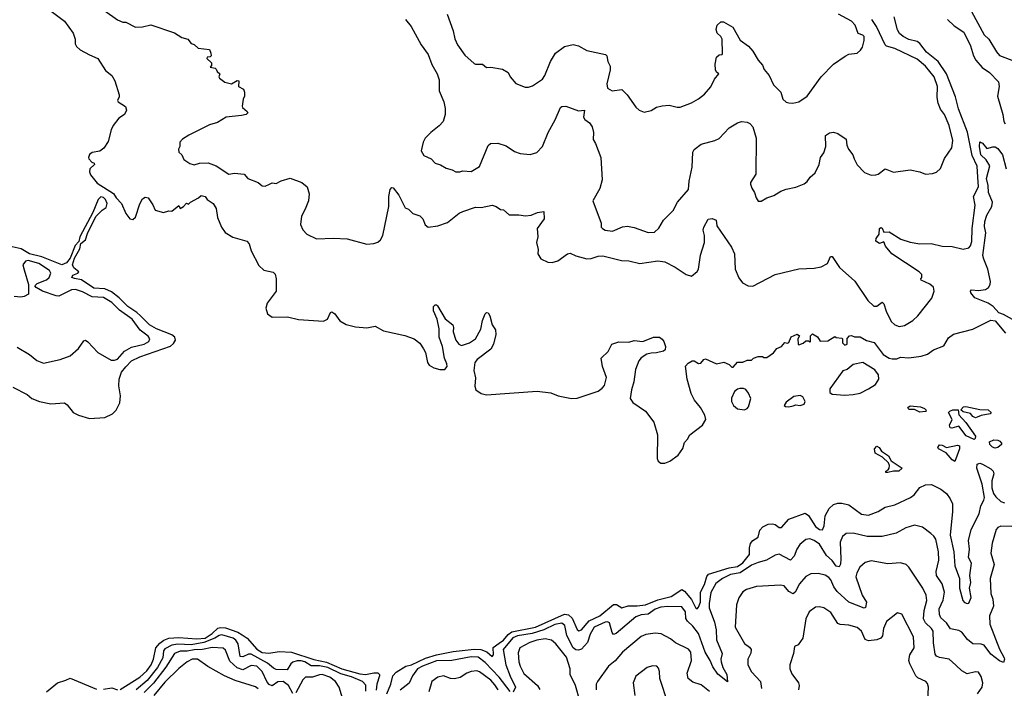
# Model space of a CAD drawing. Extents: x 2086813 to 2278017, y 548126 to 753336.
# Tile 144 of 256: x 2112154 to 2119221, y 659706 to 664505. Entities that reach past the tile are written whole.
import ezdxf

# ---------------------------------------------------------------- set-up
doc = ezdxf.new("R2010")
doc.units = 0

msp = doc.modelspace()

# ---------------------------------------------------------------- linework, layer by layer
at = {"layer": '0CON10XD'}
for points in [[(2112380.6, 664565), (2112475, 664493.3), (2112537.3, 664407.3), (2112552, 664365), (2112550.9, 664330.8), (2112561.3, 664311.3), (2112587.3, 664287.3), (2112655, 664253.2), (2112715, 664226.7), (2112770.7, 664140.7), (2112815, 664104.5), (2112835.5, 664065.5), (2112868.1, 663965), (2112868.6, 663951.4), (2112856.7, 663925), (2112860, 663915), (2112912.7, 663882.7), (2112919.5, 663855), (2112905.4, 663825), (2112865, 663797.7), (2112824.7, 663745), (2112810.5, 663715), (2112788.5, 663631.5), (2112757.3, 663582.7), (2112727.9, 663562.1), (2112675, 663552), (2112655, 663536.2), (2112647.5, 663515), (2112650.8, 663505), (2112670.9, 663480.9), (2112687.5, 663475), (2112690, 663465), (2112657.5, 663435), (2112653.6, 663413.6), (2112661.7, 663391.7), (2112710.5, 663330.5), (2112827.4, 663257.4), (2112846.2, 663225), (2112884.5, 663185), (2112915, 663112.5), (2112944.2, 663074.2), (2112965, 663070), (2112985, 663086.7), (2113016.2, 663183.8), (2113035, 663220), (2113055, 663230), (2113075, 663226.7), (2113110, 663175), (2113127, 663137), (2113185, 663120), (2113225, 663132.5), (2113245, 663130), (2113295, 663170), (2113305, 663150), (2113330, 663165), (2113351.7, 663188.3), (2113365, 663180), (2113380, 663195), (2113437.5, 663225), (2113455, 663242.5), (2113485.8, 663235.8), (2113500, 663215), (2113542, 663185), (2113565, 663150), (2113574.4, 663084.4), (2113602.5, 663015), (2113628.2, 662978.2), (2113684.6, 662944.6), (2113785, 662914.3), (2113800, 662895), (2113816.2, 662845), (2113869.9, 662739.9), (2113905, 662707.6), (2113972.7, 662692.7), (2113987.5, 662677.5), (2113995.3, 662645), (2113993.5, 662555), (2113930.6, 662469.4), (2113920.6, 662435), (2113932.9, 662392.9), (2113965, 662369.4)], [(2112765, 664567.5), (2112855, 664503.3), (2112895, 664486.7), (2112915.8, 664485.8), (2112985, 664452), (2113035.9, 664454.1), (2113095, 664468.8), (2113265, 664411.2), (2113316.4, 664376.4), (2113360, 664365), (2113383.6, 664333.6), (2113406.1, 664326.1), (2113435, 664300), (2113515, 664290), (2113526.2, 664265), (2113527.5, 664245), (2113521.7, 664238.3), (2113500, 664235), (2113497.5, 664225), (2113530, 664195), (2113530, 664175), (2113520, 664165), (2113557, 664157), (2113565, 664150), (2113571.7, 664131.7), (2113590, 664115), (2113582.5, 664095), (2113587.5, 664085), (2113626.4, 664056.4), (2113675, 664043.3), (2113715, 664067.5), (2113727.5, 664065), (2113723.3, 664025), (2113760, 664005), (2113767.5, 663985), (2113767.5, 663955), (2113756.7, 663935), (2113750, 663885), (2113753.3, 663875), (2113787.5, 663845), (2113790, 663835), (2113780, 663825), (2113745, 663815.8), (2113635, 663806), (2113574.2, 663765.8), (2113515, 663749.2), (2113367.5, 663675), (2113322.7, 663647.3), (2113303.3, 663625), (2113303.3, 663595), (2113293.8, 663575), (2113296.7, 663555), (2113316.7, 663535), (2113332.3, 663502.3), (2113375, 663473.3), (2113405, 663463.8), (2113445, 663473.8), (2113507, 663477), (2113563.3, 663455), (2113655, 663396.7), (2113695, 663402.5), (2113765, 663396.2), (2113790, 663365), (2113865, 663336.7), (2113895, 663313.3), (2113915, 663308.8), (2113947.5, 663325), (2113966.1, 663333.9), (2113995, 663330), (2114031.2, 663348.8), (2114095, 663366.2), (2114177.5, 663335), (2114217.5, 663305), (2114232.5, 663255), (2114226, 663205), (2114203.8, 663145), (2114176, 663095), (2114170, 663035), (2114186.8, 662996.8), (2114215, 662966), (2114285, 662932), (2114405, 662936.9), (2114505, 662930.8), (2114645.8, 662894.2), (2114695, 662898.6), (2114725, 662908), (2114743.8, 662925), (2114761.2, 662955), (2114804, 663165), (2114802, 663235), (2114813.6, 663286.4), (2114825, 663300), (2114835, 663297.5), (2114874.2, 663245), (2114920, 663155), (2114944.1, 663144.1), (2114974.3, 663114.3), (2115025, 663095.8), (2115046.3, 663076.3), (2115065, 663033.3), (2115085, 663016.2), (2115155, 663024.3), (2115225, 663048), (2115307.5, 663115), (2115335, 663128.8), (2115425, 663158.8), (2115465, 663156.7), (2115545, 663172.5), (2115573.6, 663163.6), (2115605, 663142.5), (2115625, 663140), (2115667, 663103), (2115735, 663103.8), (2115783.9, 663096.1), (2115825, 663101.2), (2115869.5, 663120.5), (2115915, 663127.5), (2115918.6, 663075), (2115867.5, 663005), (2115873.3, 662945), (2115863.9, 662906.1), (2115873.8, 662855), (2115872, 662825), (2115895, 662788.8), (2115945, 662764), (2115975, 662762), (2116015, 662772.9), (2116085, 662823.8), (2116105, 662828), (2116145, 662810), (2116225, 662788.8), (2116255, 662790), (2116305, 662806.9), (2116339.3, 662810.7), (2116473, 662777), (2116525, 662773.5), (2116605.5, 662754.5), (2116735, 662774), (2116785, 662766.2), (2116857.6, 662727.6), (2116937.5, 662675), (2116975, 662663.3), (2117015, 662696.2), (2117025.6, 662715), (2117038.9, 662815), (2117069.2, 662905), (2117069.2, 662955), (2117060, 662995), (2117064, 663015), (2117095, 663072.5), (2117123, 663077), (2117152.5, 663065), (2117156.7, 663025), (2117262.6, 662872.6), (2117283.5, 662825), (2117288.5, 662715), (2117315, 662651.2), (2117342, 662615), (2117383.3, 662595), (2117415, 662590.9), (2117575.8, 662675), (2117745, 662717.3), (2117855, 662722.2), (2117905, 662731.1), (2117950.8, 662755), (2117972, 662805), (2117985, 662805.8), (2118038, 662725), (2118147.1, 662627.1), (2118240.2, 662490.2), (2118285, 662448.8), (2118305, 662448), (2118345, 662476.7), (2118355, 662466.2), (2118372.1, 662412.1), (2118409.4, 662339.4), (2118433.8, 662315), (2118466.6, 662303.4), (2118505, 662308.9), (2118564.3, 662345), (2118600.9, 662379.1), (2118700, 662505), (2118716.7, 662555), (2118711.4, 662585), (2118685.8, 662605.8), (2118624.5, 662634.5), (2118621.2, 662645), (2118628, 662655), (2118627.5, 662675), (2118609.2, 662695), (2118413.8, 662823.8), (2118368.6, 662878.6), (2118355, 662910), (2118325, 662897.5), (2118297.5, 662915), (2118300, 662935), (2118322.5, 662965), (2118323.9, 663006.1), (2118335, 663012.5), (2118345, 663007.5), (2118355, 662980), (2118395, 662981.2), (2118478.3, 662928.3), (2118545, 662907.7), (2118615, 662894.7), (2118695, 662898), (2118775, 662879.5), (2118846.3, 662876.3), (2118925, 662858), (2118965, 662866), (2118978, 662882), (2118986.7, 662913.3), (2118988.9, 663005), (2119012.6, 663172.6), (2118999.6, 663235), (2119036, 663304), (2119031, 663375), (2119025, 663453.8), (2118989, 663529), (2118957.5, 663697.5), (2118891, 663865), (2118871.3, 663951.3), (2118805.5, 664115.5), (2118745.9, 664205), (2118661.7, 664271.7), (2118615, 664334.7), (2118595, 664347.6), (2118535, 664363.5), (2118495, 664382.9), (2118468.6, 664405), (2118452.9, 664432.9), (2118429.8, 664525)], [(2115222.9, 664545), (2115265.7, 664425), (2115277.9, 664367.9), (2115296, 664325), (2115349.7, 664249.7), (2115415, 664191.2), (2115426.1, 664186.1), (2115475, 664186.2), (2115505, 664162.5), (2115535, 664163.3), (2115619.5, 664149.5), (2115660, 664125), (2115674.2, 664094.2), (2115715, 664046.7), (2115781.2, 664021.2), (2115805, 664019.2), (2115835, 664028.8), (2115905, 664078.6), (2115922.7, 664105), (2115964.1, 664205), (2115998.2, 664265), (2116065, 664312.7), (2116125, 664326.9), (2116165, 664317.1), (2116225, 664284.4), (2116358.8, 664255), (2116367.5, 664245), (2116376, 664205), (2116391.2, 664171.2), (2116390.6, 664145), (2116368.6, 664045), (2116373.4, 664013.4), (2116405, 663994), (2116475, 664003.8), (2116514, 663965), (2116575, 663877.5), (2116600, 663855), (2116635, 663840), (2116685, 663853.3), (2116725, 663876.7), (2116765, 663886.2), (2116815, 663891.2), (2116873.6, 663876.4), (2116893, 663877), (2116975, 663908.8), (2117025, 663936.2), (2117069.7, 663970.3), (2117115, 664023.3), (2117141.7, 664078.3), (2117172.5, 664115), (2117155, 664128.8), (2117147.1, 664145), (2117145.6, 664185.6), (2117154.5, 664235), (2117175, 664252), (2117196.1, 664253.9), (2117198, 664262), (2117194.4, 664364.4), (2117185, 664383.8), (2117159.1, 664409.1), (2117151.4, 664435), (2117159.4, 664465), (2117185, 664489.2), (2117205, 664489.4), (2117271.3, 664451.3), (2117325, 664358.8), (2117384.3, 664315), (2117415, 664278), (2117453.1, 664213.1), (2117485, 664178.8), (2117497.5, 664147.5), (2117533.5, 664103.5), (2117565, 664036.7), (2117616.7, 663985), (2117630, 663935), (2117655, 663913.3), (2117675, 663906.7), (2117703.6, 663906.4), (2117745, 663916.2), (2117806.2, 663955), (2117905, 664093.8), (2117995, 664186), (2118078.1, 664241.9), (2118105, 664256), (2118165, 664263.8), (2118187.5, 664285), (2118201.7, 664308.3), (2118215.5, 664354.5), (2118214.3, 664384.3), (2118205, 664394), (2118172.9, 664405), (2118150, 664465), (2118125, 664494.3), (2118030.8, 664545)], [(2118985, 664563.8), (2119076.7, 664395), (2119109.4, 664365), (2119163.8, 664273.8), (2119186.6, 664246.6), (2119275, 664214)], [(2114922, 664505), (2114964, 664455), (2115034.2, 664325), (2115084.4, 664255), (2115111.9, 664181.9), (2115151.1, 664115), (2115163.6, 664073.6), (2115164.4, 663995), (2115198.1, 663915), (2115206.6, 663866.6), (2115206.9, 663825), (2115192.9, 663775), (2115165, 663742.5), (2115104.2, 663695), (2115065, 663654), (2115048.6, 663625), (2115034.4, 663564.4), (2115055, 663530), (2115106.6, 663506.6), (2115135, 663474), (2115175, 663464), (2115215, 663440), (2115257.7, 663427.7), (2115285, 663412), (2115313.3, 663413.3), (2115335, 663418.8), (2115395, 663416), (2115455, 663452), (2115515, 663602.5), (2115532.9, 663617.1), (2115585, 663617.8), (2115645, 663598.9), (2115705, 663558.1), (2115745, 663543.1), (2115817.3, 663537.3), (2115865, 663552.5), (2115905.4, 663594.6), (2115947.1, 663695), (2115997.1, 663785), (2116035, 663873.3), (2116045, 663881.2), (2116073.9, 663883.9), (2116165, 663851.2), (2116206.7, 663855), (2116200, 663805), (2116209.1, 663789.1), (2116243.1, 663765), (2116261.9, 663735), (2116271.9, 663695), (2116270, 663645), (2116287.1, 663615), (2116324.6, 663515), (2116333.8, 663355), (2116317.9, 663292.1), (2116266.7, 663205), (2116326.2, 663045), (2116327.5, 663015), (2116337.5, 663005), (2116355, 662993.8), (2116407.7, 662987.7), (2116481.1, 663018.9), (2116515, 663021.5), (2116565, 663013.3), (2116665, 662977.5), (2116710.2, 662979.8), (2116740.7, 663009.3), (2116773.8, 663065), (2116844.1, 663135.9), (2116873.8, 663195), (2116953.8, 663285), (2116959.2, 663345), (2116980, 663445), (2116984.4, 663555), (2116995, 663574), (2117045, 663611.9), (2117143.2, 663636.8), (2117175, 663652), (2117245, 663728.8), (2117305, 663763.3), (2117335, 663773.3), (2117375, 663768.8), (2117395, 663760), (2117415.7, 663735.7), (2117440, 663655), (2117437.1, 663395), (2117399.2, 663335), (2117398.6, 663325), (2117408.6, 663295), (2117427.5, 663265), (2117438.8, 663225), (2117455, 663203.3), (2117475, 663201.2), (2117515, 663225.8), (2117566.8, 663243.2), (2117617.5, 663275), (2117655, 663289.2), (2117725, 663302), (2117785, 663327.5), (2117805, 663342.5), (2117827.5, 663375), (2117863.6, 663406.4), (2117892.5, 663465), (2117902.5, 663515), (2117925, 663550), (2117938.8, 663595), (2117936.1, 663673.9), (2117965, 663692), (2117995, 663696.2), (2118025, 663688.8), (2118085, 663647.5), (2118090, 663605), (2118103.3, 663575), (2118133.3, 663535), (2118142, 663505), (2118165, 663463.3), (2118216.8, 663406.8), (2118265, 663389.4), (2118298.9, 663391.1), (2118315, 663395.6), (2118365, 663434.2), (2118425, 663410), (2118545, 663426), (2118615, 663413.8), (2118655, 663396.2), (2118705, 663400), (2118735, 663410), (2118762.3, 663437.7), (2118792.3, 663507.7), (2118843.8, 663585), (2118851.7, 663638.3), (2118824.4, 663745), (2118791.1, 663825), (2118763.1, 663863.1), (2118745.4, 663905), (2118739.2, 663945), (2118740.6, 664025), (2118718.1, 664095), (2118655, 664172.1), (2118595, 664221.6), (2118435, 664298.9), (2118375.6, 664315.6), (2118365, 664324.2), (2118302.3, 664455), (2118269.4, 664505)], [(2118812.5, 664505), (2118859.9, 664459.9), (2118931.2, 664415), (2118976.9, 664316.9), (2118998.8, 664245), (2119015.2, 664215.2), (2119062.4, 664162.4), (2119113.8, 664125), (2119178, 664058), (2119184.6, 664025), (2119172.9, 663955), (2119209.6, 663825), (2119217.9, 663775), (2119227.7, 663757.7)], [(2119301.1, 662341.1), (2119215, 662388.6), (2119180.8, 662400.8), (2119140, 662445), (2119105, 662470), (2119009.1, 662509.1), (2118981.1, 662545), (2118978.6, 662555), (2118985, 662566.7), (2119035, 662560.5), (2119085, 662568.5), (2119106.4, 662583.6), (2119119.2, 662605), (2119121.6, 662625), (2119103.4, 662715), (2119073, 662785), (2119066.9, 662813.1), (2119088.7, 662975), (2119079.5, 663019.5), (2119081.2, 663055), (2119095, 663100.8), (2119130.8, 663165), (2119135.3, 663194.7), (2119107.6, 663265), (2119105.6, 663315.6), (2119094, 663365), (2119117.8, 663455), (2119089.9, 663499.9), (2119051.9, 663535), (2119042, 663595), (2119045, 663628.8), (2119065, 663618.8), (2119095, 663580), (2119137.5, 663592.5), (2119155, 663591.5), (2119175, 663579.1), (2119206.8, 663535), (2119234.4, 663434.4)], [(2112105, 661867.5), (2112206.7, 661815), (2112241.2, 661785), (2112296.9, 661763.1), (2112378.3, 661748.3), (2112475, 661755.6), (2112495, 661740.8), (2112538, 661685), (2112575, 661665.6), (2112655, 661641.5), (2112765, 661648.7), (2112819.6, 661675), (2112845, 661701.5), (2112873.2, 661755), (2112878, 661805), (2112866.3, 661876.3), (2112867.3, 661925), (2112885.4, 661974.6), (2112915, 662012.8), (2112956.8, 662055), (2113015, 662085.7), (2113235, 662162.2), (2113258.6, 662181.4), (2113272.4, 662205), (2113268.1, 662225), (2113245, 662243.5), (2113135, 662285.1), (2113085, 662313.9), (2113020.2, 662380.2), (2112995, 662403.3), (2112929.5, 662445), (2112868.6, 662508.6), (2112811.5, 662551.5), (2112765, 662573.7), (2112685, 662576.8), (2112598.3, 662638.3), (2112546.4, 662646.3), (2112527.8, 662655), (2112535, 662671.8), (2112571.2, 662685), (2112578.1, 662695), (2112542.7, 662722.7), (2112533.5, 662745), (2112547.8, 662792.2), (2112585, 662858.9), (2112592.9, 662897.1), (2112626.3, 662923.7), (2112639.7, 662970.3), (2112699, 663091), (2112745, 663138), (2112774.4, 663155.6), (2112782.2, 663185), (2112770.6, 663215), (2112755, 663228.1), (2112735, 663234.2), (2112716.4, 663213.6), (2112679.1, 663120.9), (2112584.9, 662945.1), (2112577.2, 662912.8), (2112553, 662885), (2112516.9, 662793.1), (2112489.6, 662760.4), (2112455, 662746.1), (2112311.7, 662801.7), (2112224.6, 662825), (2112165, 662859.1), (2112057.1, 662885)], [(2112135, 662153.6), (2112225, 662100.9), (2112277.8, 662057.8), (2112325, 662039.5), (2112443.6, 662066.4), (2112515, 662092.9), (2112575.5, 662144.5), (2112615, 662198.8), (2112625, 662203.8), (2112642.7, 662192.7), (2112713.8, 662115), (2112810.3, 662060.3), (2112835, 662060), (2112855, 662068.6), (2112905, 662126.2), (2112955, 662153.8), (2113046.9, 662175), (2113081.1, 662195), (2113087.8, 662215), (2113075, 662232.9), (2113017.2, 662277.2), (2112961.1, 662355), (2112869.5, 662419.5), (2112814.6, 662475), (2112755, 662510), (2112675, 662514.8), (2112605, 662551.4), (2112555, 662569), (2112525, 662564.8), (2112435, 662520.8), (2112415, 662522.5), (2112316.8, 662556.8), (2112272.5, 662582.5), (2112263.3, 662595), (2112279.1, 662610.9), (2112345, 662638.4), (2112365, 662654.1), (2112377.4, 662685), (2112366.8, 662705), (2112291.8, 662755), (2112214.4, 662775.6), (2112195, 662770.7), (2112176.8, 662745), (2112185, 662710), (2112216.7, 662605), (2112217.5, 662535), (2112185, 662517.5), (2112163, 662513), (2112115, 662517.5)], [(2113965, 662369.4), (2114075, 662372.7), (2114155, 662353.8), (2114335, 662341.9), (2114362.5, 662355), (2114385, 662402.5), (2114395, 662407.1), (2114415, 662394.4), (2114452.1, 662342.1), (2114497.6, 662317.6), (2114565, 662300), (2114645, 662292.5), (2114705, 662305.1), (2114765, 662272), (2114917.3, 662237.3), (2114985, 662213), (2115025, 662183.1), (2115052, 662142), (2115065.2, 662115), (2115081.5, 662045), (2115093.2, 662025), (2115125, 662005.7), (2115170, 661995), (2115205.9, 661994.1), (2115222.7, 662015), (2115220.4, 662035), (2115202.6, 662075), (2115188.6, 662158.6), (2115163.4, 662225), (2115165.4, 662285), (2115149.6, 662355), (2115122.9, 662415), (2115124.5, 662445), (2115135, 662457.5), (2115145, 662458.8), (2115151.9, 662451.9), (2115208.1, 662358.1), (2115262.9, 662315), (2115268.2, 662295), (2115265.8, 662265), (2115284.7, 662205), (2115304.8, 662174.8), (2115325, 662166), (2115382.9, 662185), (2115425.7, 662215), (2115464.1, 662284.1), (2115474.6, 662345.4), (2115495, 662393.8), (2115505, 662404), (2115515, 662400), (2115528.2, 662378.2), (2115544.6, 662314.6), (2115569.3, 662279.3), (2115571.5, 662245), (2115554.6, 662175.4), (2115535, 662140), (2115436.9, 662065), (2115420.9, 662045), (2115412.9, 661987.1), (2115424.4, 661935), (2115420.9, 661875), (2115428.2, 661848.2), (2115465, 661820.6), (2115505, 661811.5), (2115868.5, 661838.5), (2115966.6, 661826.6), (2116017.5, 661805), (2116115, 661785.6), (2116155, 661787.1), (2116305, 661838), (2116335, 661858.8), (2116350.9, 661879.1), (2116365.7, 661935.7), (2116336.7, 662015), (2116326.7, 662075), (2116377.3, 662122.7), (2116403.8, 662176.2), (2116455, 662193.3), (2116525, 662190), (2116565, 662202.5), (2116626.1, 662193.9), (2116703, 662227), (2116745, 662226.7), (2116765, 662212.5), (2116776.7, 662195), (2116788.3, 662158.3), (2116786.7, 662135), (2116773.9, 662126.1), (2116725, 662113.8), (2116685, 662110), (2116655, 662103.3), (2116615, 662076.7), (2116596.7, 662055), (2116574, 661995), (2116562.5, 661905), (2116545, 661847.5), (2116535.8, 661785), (2116555, 661757.5), (2116644.7, 661694.7), (2116705.8, 661615.8), (2116731.6, 661525), (2116728.2, 661355), (2116735.4, 661335.4), (2116755, 661321.9), (2116785, 661322.2), (2116818.8, 661335), (2116880.9, 661379.1), (2116913.6, 661426.4), (2116925, 661470), (2116947.5, 661495), (2116962.5, 661525), (2117055, 661593.8), (2117077.5, 661635), (2117072, 661665), (2117040.9, 661720.9), (2116998, 661775), (2116972.3, 661822.3), (2116943.3, 661925), (2116933, 662017), (2116951.2, 662038.8), (2116980, 662055), (2116995, 662056.7), (2117025, 662037.5), (2117041.7, 662038.3), (2117063.6, 662066.4), (2117075, 662070), (2117153.9, 662033.9), (2117207, 662047), (2117245, 662030), (2117265, 662010), (2117275, 662010), (2117305, 662047.5), (2117343, 662047), (2117375, 662060), (2117405, 662060), (2117420, 662075), (2117453.9, 662086.1), (2117485, 662087.5), (2117495, 662080), (2117515, 662080), (2117565, 662112.5), (2117587.5, 662145), (2117620.7, 662159.3), (2117645, 662187.5), (2117665, 662182.5), (2117675, 662187.5), (2117692, 662228), (2117735, 662247.5), (2117750, 662235), (2117737.5, 662215), (2117740, 662175), (2117745, 662170), (2117777, 662183), (2117795, 662200), (2117815, 662200), (2117825, 662190), (2117830, 662195), (2117830, 662235), (2117845, 662250), (2117879.3, 662229.3), (2117898.3, 662198.3), (2117955, 662200), (2118005, 662230), (2118015, 662222.5), (2118055, 662220), (2118060, 662215), (2118060, 662185), (2118075, 662167.5), (2118092.5, 662175), (2118093, 662217), (2118110, 662235), (2118125, 662237.5), (2118145, 662227.5), (2118185, 662228.8), (2118231.3, 662201.3), (2118287.4, 662187.4), (2118351.5, 662101.5), (2118395, 662075.7), (2118415, 662071.4), (2118449.3, 662070.7), (2118475, 662082.5), (2118535, 662078.6), (2118625, 662089.4), (2118668.8, 662105), (2118712, 662135), (2118786.8, 662163.2), (2118819.2, 662220.8), (2118855, 662248.6), (2118995, 662282.7), (2119125, 662348), (2119155, 662343.3), (2119230, 662255)], [(2118075, 661810), (2118135, 661814.8), (2118185, 661823.1), (2118245, 661855.7), (2118295, 661886), (2118319.4, 661925), (2118316.6, 661956.6), (2118292.1, 661992.1), (2118205, 662043.8), (2118135, 662030), (2118092.5, 661995), (2118062.5, 661985), (2117968.8, 661855), (2117968.3, 661828.3), (2117985, 661816.2), (2118075, 661810)], [(2117355, 661704.3), (2117375, 661713.8), (2117384.4, 661725.6), (2117400.8, 661785), (2117383.8, 661825), (2117365, 661850), (2117348.3, 661858.3), (2117321.7, 661858.3), (2117305, 661853.3), (2117284.2, 661835.8), (2117261.7, 661788.3), (2117262.5, 661765), (2117278, 661735), (2117305, 661712.5), (2117355, 661704.3)], [(2117675, 661726.2), (2117705, 661734), (2117725, 661740), (2117755, 661736.2), (2117783.3, 661745), (2117791.2, 661765), (2117775, 661797.5), (2117755, 661806.7), (2117710.7, 661799.3), (2117655, 661760), (2117640, 661735), (2117649.3, 661729.3), (2117675, 661726.2)], [(2118615, 661686.7), (2118575, 661706.7), (2118535, 661707.5), (2118528.3, 661721.7), (2118545, 661732.5), (2118620, 661725), (2118647.5, 661715), (2118657.5, 661705), (2118660, 661695), (2118655, 661692.5), (2118615, 661686.7)], [(2119005, 661492.5), (2118947, 661517), (2118895, 661586.2), (2118845, 661572.5), (2118832.5, 661575), (2118826.7, 661595), (2118846.2, 661635), (2118820, 661685), (2118830, 661695), (2118850, 661705), (2118890, 661705), (2118895, 661667.5), (2118944.1, 661614.1), (2119013.3, 661515), (2119011.7, 661498.3), (2119005, 661492.5)], [(2119015, 661647.5), (2118995, 661657.5), (2118978.3, 661678.3), (2118925, 661690), (2118907.5, 661705), (2118927.5, 661725), (2118945, 661728), (2119045, 661708), (2119105, 661703.3), (2119127.5, 661685), (2119120, 661675), (2119055, 661663.8), (2119025, 661652.5), (2119015, 661647.5)], [(2119155, 661428.1), (2119135, 661435.7), (2119116, 661455), (2119113.3, 661475), (2119145, 661488.6), (2119175, 661486.2), (2119188.8, 661478.8), (2119201.2, 661465), (2119201.2, 661455), (2119175, 661433.1), (2119155, 661428.1)], [(2118385, 661253.8), (2118370, 661255), (2118370, 661265), (2118386.7, 661273.3), (2118394.1, 661285.9), (2118395.7, 661305.7), (2118388.8, 661325), (2118345.6, 661365.6), (2118292.7, 661392.7), (2118289.4, 661425), (2118305, 661442.5), (2118323.6, 661433.6), (2118338.7, 661408.7), (2118389.2, 661375), (2118408.6, 661338.6), (2118487.5, 661285), (2118464.1, 661264.1), (2118425, 661263.8), (2118385, 661253.8)], [(2118865, 661332.5), (2118845.8, 661345.8), (2118802.5, 661395), (2118747.5, 661425), (2118743.3, 661435), (2118755, 661453.3), (2118775, 661450), (2118805, 661433.3), (2118885, 661450), (2118900, 661445), (2118900, 661425), (2118865, 661332.5)], [(2114788.5, 659665), (2114818.2, 659735), (2114831.2, 659795), (2114855, 659822.4), (2114926.2, 659863.8), (2114965, 659874.3), (2115066.9, 659923), (2115145, 659946.1), (2115265, 659969.1), (2115414.4, 659985.6), (2115463.6, 659983.6), (2115507.3, 659967.3), (2115545.4, 659934.6), (2115554.5, 659945.5), (2115552.2, 659997.8), (2115595, 660029), (2115625, 660050.5), (2115658.8, 660091.2), (2115685, 660110.2), (2115855.3, 660145), (2116065, 660236.7), (2116093.6, 660233.6), (2116119.6, 660209.6), (2116155, 660127.5), (2116167.3, 660117.3), (2116185, 660126.5), (2116240.1, 660189.9), (2116317, 660225), (2116415, 660307.2), (2116437.2, 660307.2), (2116475, 660283.5), (2116521.9, 660298.1), (2116585, 660297.3), (2116645.1, 660304.9), (2116735, 660340), (2116829.6, 660365), (2116905, 660414.8), (2116925, 660404.1), (2116975, 660342.2), (2117005.3, 660285.3), (2117015, 660276.9), (2117025, 660287.5), (2117038.9, 660325), (2117040, 660395), (2117068.5, 660451.5), (2117085, 660508.8), (2117097.8, 660525), (2117245, 660569.7), (2117305, 660580.2), (2117345, 660606.1), (2117392.2, 660665), (2117392, 660715), (2117399.4, 660745), (2117415, 660765.7), (2117455, 660791.5), (2117465, 660840.6), (2117486.5, 660865), (2117525, 660883.1), (2117557.2, 660887.2), (2117575, 660882.5), (2117605, 660860.4), (2117620.9, 660859.1), (2117675, 660920.3), (2117791.6, 660961.6), (2117815.7, 660945.7), (2117865, 660868), (2117895, 660845.5), (2117915, 660842), (2117928.1, 660871.9), (2117935.7, 660944.3), (2117963.9, 660996.1), (2117995.8, 661025), (2118025, 661034.6), (2118055.4, 661035.4), (2118105, 661022.9), (2118195.7, 660955.7), (2118245, 660949.4), (2118315, 660974.2), (2118365, 661005.7), (2118435, 661022.1), (2118548, 661075), (2118574.3, 661095), (2118613.6, 661146.4), (2118655, 661165.7), (2118698, 661168), (2118765, 661134.3), (2118805.7, 661105), (2118833.1, 661065), (2118848.9, 661028.9), (2118849.8, 660975), (2118831.2, 660805), (2118858.2, 660685), (2118864.5, 660585), (2118899.3, 660495), (2118898.2, 660425), (2118922.5, 660335), (2118935, 660322.7), (2118955, 660314.4), (2118965, 660316.7), (2118982.6, 660357.4), (2118970.4, 660425), (2118980, 660465), (2118972.9, 660515), (2118985.3, 660605), (2118964.1, 660645), (2118970.2, 660705), (2118962.9, 660767.1), (2118982.1, 660845), (2119041.3, 660958.7), (2119051.8, 661015), (2119073.8, 661055), (2119077.9, 661075), (2119061.9, 661171.9), (2119022.9, 661285), (2119025.7, 661314.3), (2119045, 661320.5), (2119065, 661315.3), (2119125, 661281.8), (2119141.2, 661265), (2119144.6, 661245), (2119131.2, 661195), (2119131.1, 661145), (2119143.3, 661103.3), (2119160.8, 661080.8), (2119195, 661047.5), (2119222.7, 661037.3)], [(2119273.8, 660866.2), (2119195, 660868.9), (2119175, 660860), (2119163.1, 660845), (2119133.3, 660746.7), (2119124.6, 660675), (2119148.8, 660595), (2119120, 660495), (2119123.9, 660385), (2119137.7, 660345), (2119143.8, 660295), (2119114.6, 660225), (2119116.7, 660165), (2119186.4, 659986.4), (2119219.2, 659925), (2119222.5, 659915), (2119215, 659890), (2119185, 659902.5), (2119125, 659951.2), (2119075, 660015.6), (2119055, 660022.5), (2118993.8, 660025), (2118956.9, 660055), (2118915, 660107.9), (2118895, 660119.6), (2118835, 660132.9), (2118804.6, 660175), (2118765, 660211.8), (2118755.9, 660235), (2118753.5, 660275), (2118781.7, 660338.3), (2118792.5, 660395), (2118775.4, 660455), (2118733.5, 660515), (2118732.5, 660545), (2118749.6, 660625), (2118748, 660685), (2118728.5, 660775), (2118715, 660797.5), (2118692.5, 660817.5), (2118632.4, 660862.4), (2118575, 660876.7), (2118515, 660856.4), (2118445, 660820), (2118344.6, 660795.4), (2118235.3, 660795.3), (2118135, 660818.9), (2118085, 660817.1), (2118058.1, 660795), (2118042, 660755), (2118048.1, 660635), (2118043.8, 660596.2), (2118035, 660578.1), (2118015, 660583.2), (2117984.1, 660624.1), (2117945, 660658.2), (2117895, 660739.6), (2117855, 660767.7), (2117825, 660779.5), (2117797.2, 660772.8), (2117752.5, 660737.5), (2117730.4, 660705), (2117713.3, 660655), (2117685, 660625.8), (2117605, 660668.8), (2117575, 660661.8), (2117513.8, 660625), (2117455, 660607.8), (2117405, 660588.6), (2117325, 660535.5), (2117255, 660523), (2117197.7, 660495), (2117151, 660459), (2117115, 660392.5), (2117101.9, 660315), (2117103, 660283), (2117141.1, 660181.1), (2117152.3, 660125), (2117155, 660053.8), (2117196.4, 659955), (2117187.2, 659915), (2117189.5, 659895), (2117200.9, 659855), (2117228.4, 659805), (2117235, 659752.5), (2117165, 659807.9), (2117129.1, 659859.1), (2117109.7, 659905), (2117073.7, 659965), (2117025, 660100), (2116985, 660151.3), (2116946.4, 660186.4), (2116935, 660207.5), (2116932.9, 660255), (2116905, 660290), (2116805, 660293.3), (2116755, 660287.8), (2116715, 660272.8), (2116665, 660237.7), (2116615, 660234), (2116575, 660217.6), (2116435, 660099.2), (2116415, 660091.1), (2116405, 660106), (2116385.8, 660175.8), (2116372.7, 660182.7), (2116355, 660181.6), (2116276, 660144), (2116247, 660095), (2116229.8, 660035), (2116185, 659986.4), (2116165, 659979.9), (2116145, 659982.2), (2116127.3, 659997.3), (2116080.4, 660085), (2116066.6, 660156.6), (2116045, 660174), (2115995, 660162.9), (2115915, 660126.4), (2115831.9, 660098.1), (2115727.1, 660082.9), (2115692.9, 660067.1), (2115623.5, 659985), (2115642.2, 659875), (2115673.4, 659793.4), (2115712.5, 659715), (2115695, 659677.5)], [(2119028.9, 659665), (2119060.6, 659715), (2119065.6, 659745), (2119055, 659790), (2119035, 659821.2), (2119015, 659823.8), (2118955, 659809.2), (2118915, 659830.6), (2118872.3, 659872.3), (2118825, 659914.2), (2118755, 659926.5), (2118735, 659936.9), (2118725, 659950), (2118711.5, 660031.5), (2118710.3, 660115), (2118698.8, 660135), (2118654.8, 660174.8), (2118640.5, 660205), (2118644.8, 660265.2), (2118665.3, 660335), (2118660, 660375), (2118634.7, 660424.7), (2118535, 660576.2), (2118515.5, 660595.5), (2118475, 660607.1), (2118385, 660599.4), (2118265, 660620), (2118221.1, 660608.9), (2118182.5, 660575), (2118161.4, 660535), (2118155.6, 660505), (2118199.3, 660375), (2118230.4, 660325), (2118225.5, 660285), (2118215, 660281.5), (2118105, 660324.5), (2118021, 660401), (2117996.8, 660435), (2117975, 660484.2), (2117960.2, 660500.2), (2117935, 660517.8), (2117885, 660529.4), (2117832.4, 660527.6), (2117795, 660508.1), (2117751.8, 660455), (2117720, 660395), (2117705, 660384.4), (2117675, 660400), (2117640.7, 660440.7), (2117615, 660447.1), (2117443.1, 660436.9), (2117370, 660415), (2117342.8, 660397.2), (2117315.7, 660355), (2117299.1, 660305), (2117289.1, 660145), (2117355, 660026.2), (2117391.3, 660001.3), (2117402.9, 659985), (2117401.3, 659958.7), (2117380, 659915), (2117380.6, 659875), (2117405, 659823.8), (2117470.8, 659755), (2117478.9, 659705)], [(2118670.8, 659625), (2118677.5, 659715), (2118669.7, 659739.7), (2118656.2, 659755), (2118600.9, 659780.9), (2118584.7, 659794.7), (2118541.7, 659881.7), (2118536.4, 659905), (2118541.5, 659945), (2118574, 659995), (2118568.2, 660075), (2118485, 660236.7), (2118455, 660246.7), (2118375, 660185.8), (2118353.9, 660136.1), (2118346.7, 660083.3), (2118334.5, 660065.5), (2118306.2, 660053.8), (2118245, 660046.7), (2118222, 660055), (2118195.6, 660115), (2118165, 660143.1), (2118105, 660159.5), (2118043.1, 660163.1), (2118025, 660171.9), (2117975, 660249.2), (2117925, 660284.4), (2117895, 660291.1), (2117865, 660286.9), (2117820, 660255), (2117795.8, 660205), (2117775.6, 660065), (2117741.7, 660018.3), (2117714, 660005), (2117708, 659955), (2117680.8, 659875), (2117681.4, 659845), (2117695, 659810), (2117742.9, 659745), (2117748.6, 659725), (2117744.4, 659695)], [(2112875, 659698.2), (2113015, 659785.7), (2113065, 659831.2), (2113097.2, 659875), (2113115, 659914.6), (2113130.4, 659995), (2113159.6, 660030.4), (2113188.3, 660051.7), (2113223.6, 660066.4), (2113295, 660071.5), (2113425, 660060.3), (2113484.4, 660064.4), (2113535, 660098.1), (2113575, 660136.6), (2113595, 660142.7), (2113630.3, 660140.3), (2113718.5, 660108.5), (2113750.5, 660090.5), (2113785.4, 660065), (2113855, 659987.2), (2113895, 659962.8), (2113942, 659958), (2114015, 659970), (2114105, 659964.8), (2114265, 659913.6), (2114355, 659894.4), (2114465, 659844.4), (2114595, 659809.9), (2114635, 659804.4), (2114695, 659817), (2114725, 659815.6), (2114735.2, 659805.2), (2114735.2, 659795), (2114716.3, 659735), (2114713.1, 659693.1)], [(2114637.4, 659685), (2114637.9, 659727.9), (2114613.8, 659755), (2114535, 659787.2), (2114458.6, 659808.6), (2114365, 659854.1), (2114305, 659867.8), (2114245, 659867.6), (2114199.5, 659895), (2114175, 659902.5), (2114145, 659903.6), (2114115, 659893.7), (2114099.6, 659880.4), (2114072.6, 659837.4), (2113995, 659839.8), (2113975, 659849.2), (2113933.2, 659885), (2113815, 659949.8), (2113795, 659950.4), (2113755, 659932.2), (2113737.1, 659935), (2113720.6, 660025), (2113705, 660050.8), (2113685.1, 660065.1), (2113605, 660089.3), (2113585, 660084.8), (2113553.9, 660066.1), (2113475, 660034.1), (2113385, 660018.7), (2113288.3, 660021.7), (2113245, 660016.5), (2113195, 659990), (2113184.8, 659975), (2113180, 659925), (2113143.5, 659855), (2113067.9, 659762.1), (2112989.4, 659695)], [(2116174.8, 659614.8), (2116143.6, 659725), (2116105.2, 659805), (2116104.3, 659845), (2116078.7, 659928.7), (2116001.8, 660025), (2115970.5, 660050.5), (2115925, 660060), (2115865, 660052), (2115815.6, 660035), (2115743.3, 659995), (2115730.7, 659959.3), (2115737.1, 659895), (2115745.4, 659865), (2115772.8, 659812.8), (2115871.1, 659725), (2115887.9, 659697.9)], [(2117105, 659683.3), (2117045, 659730.9), (2116985, 659749.5), (2116951.1, 659775), (2116945.5, 659815), (2116976.4, 659905), (2116971.2, 659965), (2116955, 659987.5), (2116861.3, 660031.3), (2116825, 660061.4), (2116756.8, 660096.8), (2116715, 660100.5), (2116648, 660092), (2116615, 660076.7), (2116480.9, 659965), (2116427, 659903), (2116380.4, 659865), (2116301.9, 659755), (2116292.3, 659735), (2116291.2, 659695)], [(2114115, 659668.1), (2114082.2, 659725), (2114045, 659754.8), (2114007.2, 659752.8), (2113965, 659723.4), (2113945, 659731.9), (2113930.5, 659750.5), (2113895, 659825.4), (2113855, 659864.7), (2113815, 659869.4), (2113755, 659839), (2113715, 659852.3), (2113661, 659901), (2113629.9, 659979.9), (2113613.9, 659993.9), (2113535, 659997.5), (2113465, 659983.3), (2113405, 659981.4), (2113355, 659971.9), (2113305, 659972.7), (2113265.8, 659955), (2113203.7, 659856.3), (2113115, 659741.7), (2113047.2, 659675)], [(2113865, 659702.5), (2113845, 659716.4), (2113700.9, 659760.9), (2113624.2, 659795), (2113505, 659863.3), (2113428.8, 659915), (2113391.2, 659915), (2113355, 659896.5), (2113295, 659847.5), (2113195, 659749.4), (2113116.3, 659655)], [(2115675, 659681.9), (2115595.1, 659785.1), (2115495, 659890), (2115445, 659928.1), (2115395, 659932.6), (2115254.4, 659905.6), (2115145, 659902.4), (2115044.6, 659865), (2115009.2, 659845), (2114972.7, 659795), (2114948.5, 659741.5), (2114885, 659692.7)], [(2116807.1, 659595), (2116748.6, 659775), (2116746.7, 659826.7), (2116739.3, 659849.3), (2116725.6, 659865.6), (2116695, 659868), (2116656.7, 659855), (2116575, 659793.3), (2116556, 659745), (2116568.6, 659655)], [(2112345, 659681.3), (2112425, 659744.6), (2112485, 659763.1), (2112515, 659779.1), (2112705, 659700.7)], [(2114469.4, 659635), (2114446.9, 659715), (2114419.5, 659755), (2114379.4, 659785), (2114325, 659804.7), (2114305, 659803.5), (2114255, 659785.3), (2114205, 659786.5), (2114185, 659766.9), (2114135, 659672.2)], [(2115588.7, 659695), (2115565, 659731.6), (2115535, 659763.1), (2115455, 659823.8), (2115435, 659832.1), (2115394.1, 659825.9), (2115362.5, 659815), (2115315.7, 659784.2), (2115275, 659774.6), (2115245, 659775.5), (2115195, 659795.5), (2115154.6, 659785.4), (2115110.8, 659755), (2115089.1, 659680.9)], [(2112755, 659699.3), (2112815, 659710), (2112855, 659695.5)]]:
    msp.add_lwpolyline(points, dxfattribs=at)

doc.saveas('drawing.dxf')
